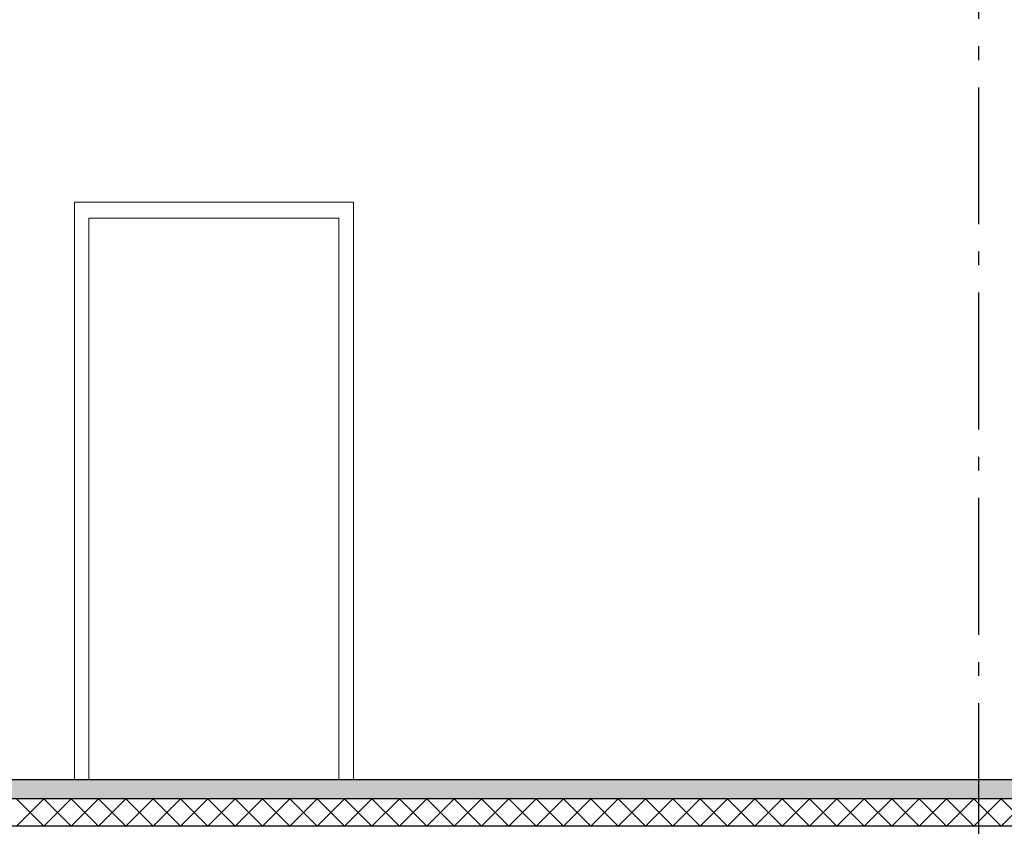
# Model space of a CAD drawing. Header units: millimetres. Extents: x -8544 to 51179, y -2070 to 23603.
# Tile 137 of 174: x 31912 to 35512, y 3650 to 6597. Entities that reach past the tile are written whole.
import ezdxf
from ezdxf.enums import TextEntityAlignment as Align

# ---------------------------------------------------------------- set-up
doc = ezdxf.new("R2010")
doc.units = ezdxf.units.MM
doc.header["$LTSCALE"] = 0.5
doc.header["$MEASUREMENT"] = 0
doc.linetypes.add('Akselinje', pattern=[1500, 1000, -200, 100, -200])
doc.linetypes.add('PLINE', pattern=[0])
doc.layers.add('244- Vinduer_ dører_ foldevegger(Nye konstruksjoner)', color=7, linetype='Continuous', lineweight=0)
for name, color, linetype in [('252- Gulv på grunn_ bunnplate', 7, 'Continuous'), ('252- Gulv på grunn_ bunnplate (Skravur)', 7, 'Continuous'), ('82-- Modullinjer', 7, 'Continuous')]:
    doc.layers.add(name, color=color, linetype=linetype)
doc.styles.add('GENERATED_STYLE_1', font='arial.ttf')

# ---------------------------------------------------------------- blocks, each defined once
blk = doc.blocks.new('*X25')
at = {"layer": '252- Gulv på grunn_ bunnplate (Skravur)', "linetype": 'PLINE'}
for p, q in [((31900, 3650), (32000, 3750)), ((32000, 3650), (31900, 3750)), ((32000, 3650), (32100, 3750)), ((32100, 3650), (32000, 3750)), ((32100, 3650), (32200, 3750)), ((32200, 3650), (32100, 3750)), ((32200, 3650), (32300, 3750)), ((32300, 3650), (32200, 3750)), ((32300, 3650), (32400, 3750)), ((32400, 3650), (32300, 3750)), ((32400, 3650), (32500, 3750)), ((32500, 3650), (32400, 3750)), ((32500, 3650), (32600, 3750)), ((32600, 3650), (32500, 3750)), ((32600, 3650), (32700, 3750)), ((32700, 3650), (32600, 3750)), ((32700, 3650), (32800, 3750)), ((32800, 3650), (32700, 3750)), ((32800, 3650), (32900, 3750)), ((32900, 3650), (32800, 3750)), ((32900, 3650), (33000, 3750)), ((33000, 3650), (32900, 3750)), ((33000, 3650), (33100, 3750)), ((33100, 3650), (33000, 3750)), ((33100, 3650), (33200, 3750)), ((33200, 3650), (33100, 3750)), ((33200, 3650), (33300, 3750)), ((33300, 3650), (33200, 3750)), ((33300, 3650), (33400, 3750)), ((33400, 3650), (33300, 3750)), ((33400, 3650), (33500, 3750)), ((33500, 3650), (33400, 3750)), ((33500, 3650), (33600, 3750)), ((33600, 3650), (33500, 3750)), ((33600, 3650), (33700, 3750)), ((33700, 3650), (33600, 3750)), ((33700, 3650), (33800, 3750)), ((33800, 3650), (33700, 3750)), ((33800, 3650), (33900, 3750)), ((33900, 3650), (33800, 3750)), ((33900, 3650), (34000, 3750)), ((34000, 3650), (33900, 3750)), ((34000, 3650), (34100, 3750)), ((34100, 3650), (34000, 3750)), ((34100, 3650), (34200, 3750)), ((34200, 3650), (34100, 3750)), ((34200, 3650), (34300, 3750)), ((34300, 3650), (34200, 3750)), ((34300, 3650), (34400, 3750)), ((34400, 3650), (34300, 3750)), ((34400, 3650), (34500, 3750)), ((34500, 3650), (34400, 3750)), ((34500, 3650), (34600, 3750)), ((34600, 3650), (34500, 3750)), ((34600, 3650), (34700, 3750)), ((34700, 3650), (34600, 3750)), ((34700, 3650), (34800, 3750)), ((34800, 3650), (34700, 3750)), ((34800, 3650), (34900, 3750)), ((34900, 3650), (34800, 3750)), ((34900, 3650), (35000, 3750)), ((35000, 3650), (34900, 3750)), ((35000, 3650), (35100, 3750)), ((35100, 3650), (35000, 3750)), ((35100, 3650), (35200, 3750)), ((35200, 3650), (35100, 3750)), ((35200, 3650), (35300, 3750)), ((35300, 3650), (35200, 3750)), ((35300, 3650), (35400, 3750)), ((35400, 3650), (35300, 3750)), ((35400, 3650), (35500, 3750)), ((35500, 3650), (35400, 3750)), ((35500, 3650), (35600, 3750)), ((35600, 3650), (35500, 3750))]:
    blk.add_line(p, q, dxfattribs=at)
blk = doc.blocks.new('Standard grid marker[13]', base_point=(35416.9, 12550))
at = {"layer": '82-- Modullinjer', "linetype": 'Akselinje'}
blk.add_line((35416.9, 12350), (35416.9, 1550), dxfattribs=at)
at = {"layer": '82-- Modullinjer', "style": 'GENERATED_STYLE_1'}
for tag, p in [('AC_MarkerText_1_0', (35416.9, 12887.5)), ('AC_MarkerText_1_1', (35416.9, 1187.5))]:
    blk.add_attdef(tag, text='', height=175, rotation=360, dxfattribs=at).set_placement(p, align=Align.TOP_CENTER)

msp = doc.modelspace()

# ---------------------------------------------------------------- hatches: boundary and pattern name
at = {"layer": '252- Gulv på grunn_ bunnplate (Skravur)', "linetype": 'Continuous'}
h = msp.add_hatch(dxfattribs=at)
h.set_pattern_fill('Betong_strukturell', color=256, style=0, pattern_type=2)
h.set_pattern_definition([(0, (0, 0), (0, 311.7692), [30, -150]), (0, (90, 155.9), (0, 311.7692), [30, -150]), (60, (0, 0), (-270, 155.8846), [30, -150]), (60, (180, 0), (-270, 155.8846), [30, -150]), (120, (30, 0), (270, 155.8846), [30, -150]), (120, (210, 0), (270, 155.8846), [30, -150]), (0, (0, 30), (0, 60), [0, -60, 0, -90]), (45, (30, 30), (-42.42641, 42.42641), [0, -45, 0, -75])])
h.paths.add_polyline_path([(25956.9, 3820), (25956.9, 3750), (44997.4, 3750), (44997.4, 3820)])

# ---------------------------------------------------------------- linework, layer by layer
at = {"layer": '244- Vinduer_ dører_ foldevegger(Nye konstruksjoner)', "linetype": 'PLINE'}
for p, q in [((32111.9, 5930), (33131.9, 5930)), ((32111.9, 5860), (32111.9, 5930)), ((33131.9, 5930), (33131.9, 5860)), ((33078.9, 5872), (32164.9, 5872)), ((32164.9, 5872), (32164.9, 3820)), ((33078.9, 3820), (33078.9, 5872)), ((32111.9, 3820), (32111.9, 5860)), ((33131.9, 5860), (33131.9, 3820))]:
    msp.add_line(p, q, dxfattribs=at)
at = {"layer": '252- Gulv på grunn_ bunnplate', "linetype": 'PLINE'}
for p, q in [((35799.4, 3820), (28446.9, 3820)), ((44997.4, 3750), (25966.9, 3750)), ((45011.9, 3650), (26036.9, 3650))]:
    msp.add_line(p, q, dxfattribs=at)

# ---------------------------------------------------------------- block references
at = {"layer": '252- Gulv på grunn_ bunnplate'}
msp.add_blockref('*X25', (0, 0), dxfattribs=at)
at = {"layer": '82-- Modullinjer', "linetype": 'PLINE'}
msp.add_blockref('Standard grid marker[13]', (35416.9, 12550), dxfattribs=at)

doc.saveas('drawing.dxf')
